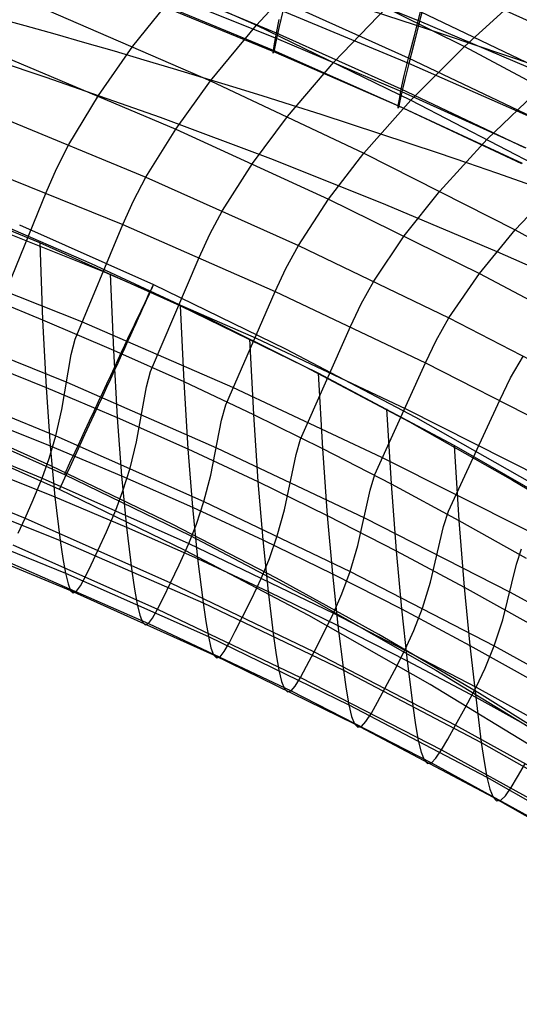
# Model space of a CAD drawing. Extents: x -919 to -345, y -585 to -19.
# Tile 96 of 123: x -539 to -517, y -153 to -110. Entities that reach past the tile are written whole.
import ezdxf

# ---------------------------------------------------------------- set-up
doc = ezdxf.new("R2010")
doc.units = 0
for name, color, linetype in [('IMBOTT_SEDU', 139, 'CONTINUOUS'), ('SCHIUMATO', 84, 'CONTINUOUS'), ('TELAIO', 3, 'CONTINUOUS')]:
    doc.layers.add(name, color=color, linetype=linetype)

msp = doc.modelspace()

# ---------------------------------------------------------------- linework, layer by layer
at = {"layer": 'IMBOTT_SEDU'}
for p, q in [((-538.59, -118.496, -29.467), (-532.724, -121.116, -29.47)), ((-532.724, -121.116, -29.47), (-526.946, -123.923, -29.473)), ((-526.946, -123.923, -29.473), (-521.261, -126.914, -29.476)), ((-537.217, -129.039, -11.297), (-542.629, -126.637, -11.287)), ((-542.215, -126.916, -11.284), (-536.624, -129.418, -11.295)), ((-521.261, -126.914, -29.476), (-515.677, -130.086, -29.478)), ((-536.833, -130.086, -47.28), (-542.414, -127.597, -47.28)), ((-531.882, -131.607, -11.308), (-537.217, -129.039, -11.297)), ((-536.624, -129.418, -11.295), (-531.116, -132.099, -11.306)), ((-531.336, -132.753, -47.28), (-536.833, -130.086, -47.28)), ((-527.344, -133.956, -11.317), (-531.882, -131.607, -11.308)), ((-531.116, -132.099, -11.306), (-525.697, -134.955, -11.317)), ((-525.927, -135.596, -47.28), (-531.336, -132.753, -47.28)), ((-522.871, -136.425, -11.326), (-527.344, -133.956, -11.317)), ((-525.697, -134.955, -11.317), (-520.372, -137.983, -11.327)), ((-520.613, -138.612, -47.28), (-525.927, -135.596, -47.28)), ((-518.466, -139.013, -11.334), (-522.871, -136.425, -11.326)), ((-520.372, -137.983, -11.327), (-515.147, -141.18, -11.336)), ((-515.399, -141.796, -47.28), (-520.613, -138.612, -47.28)), ((-514.132, -141.716, -11.341), (-518.466, -139.013, -11.334))]:
    msp.add_line(p, q, dxfattribs=at)
at = {"layer": 'IMBOTT_SEDU', "extrusion": (0.907245, -0.420594, 0.002511)}
msp.add_arc((-355.707, -27.965, -432.445), 21.768, 303.1318, 54.6588, dxfattribs=at)
at = {"layer": 'SCHIUMATO'}
for p, q in [((-536.292, -106.173, 226.19), (-528.222, -109.77, 225.485)), ((-528.222, -109.77, 225.485), (-525.941, -107.301, 235.773)), ((-521.082, -109.588, 28.519), (-526.642, -107.362, 28.47)), ((-525.941, -107.301, 235.773), (-519.124, -110.7, 235.113)), ((-527.342, -110.346, 59.642), (-532.88, -108.127, 59.611)), ((-527.344, -110.12, 107.164), (-532.861, -107.805, 107.167)), ((-533.625, -110.689, 215.42), (-531.637, -108.208, 225.789)), ((-520.783, -108.431, 20.754), (-521.082, -109.588, 28.519)), ((-519.124, -110.7, 235.113), (-516.518, -108.324, 245.302)), ((-538.21, -108.738, 215.796), (-530.235, -112.2, 215.134)), ((-527.474, -110.87, 90.836), (-532.988, -108.577, 90.821)), ((-527.463, -110.93, 75.25), (-532.985, -108.67, 75.226)), ((-521.568, -111.202, 123.46), (-527.045, -108.744, 123.479)), ((-524.831, -111.381, 225.174), (-522.52, -108.976, 235.446)), ((-527.07, -109.153, 44.041), (-527.226, -109.825, 51.832)), ((-521.552, -111.441, 44.082), (-527.07, -109.153, 44.041)), ((-521.321, -110.277, 131.621), (-521.047, -109.184, 139.745)), ((-515.602, -111.777, 139.714), (-521.047, -109.184, 139.745)), ((-530.235, -112.2, 215.134), (-528.222, -109.77, 225.485)), ((-528.222, -109.77, 225.485), (-521.463, -113.041, 224.857)), ((-527.344, -110.12, 107.164), (-527.221, -109.51, 115.341)), ((-527.226, -109.825, 51.832), (-527.342, -110.346, 59.642)), ((-521.082, -109.588, 28.519), (-521.338, -110.591, 36.297)), ((-515.569, -111.93, 28.57), (-521.082, -109.588, 28.519)), ((-527.428, -110.577, 98.912), (-527.344, -110.12, 107.164)), ((-521.881, -112.562, 107.161), (-527.344, -110.12, 107.164)), ((-521.568, -111.202, 123.46), (-521.321, -110.277, 131.621)), ((-537.416, -112.047, -44.677), (-542.443, -110.391, -44.643)), ((-535.132, -112.846, 206.302), (-533.625, -110.689, 215.42)), ((-527.474, -110.87, 90.836), (-527.428, -110.577, 98.912)), ((-527.418, -110.715, 67.474), (-527.463, -110.93, 75.25)), ((-527.342, -110.346, 59.642), (-527.418, -110.715, 67.474)), ((-521.853, -112.687, 59.675), (-527.342, -110.346, 59.642)), ((-521.338, -110.591, 36.297), (-521.552, -111.441, 44.082)), ((-521.463, -113.041, 224.857), (-519.124, -110.7, 235.113)), ((-519.124, -110.7, 235.113), (-512.409, -114.295, 234.427)), ((-539.666, -110.972, 206.612), (-531.753, -114.31, 206.063)), ((-527.484, -110.987, 82.948), (-527.474, -110.87, 90.836)), ((-527.463, -110.93, 75.25), (-527.484, -110.987, 82.948)), ((-522.013, -113.287, 90.852), (-527.474, -110.87, 90.836)), ((-521.993, -113.314, 75.275), (-527.463, -110.93, 75.25)), ((-526.868, -113.76, 214.842), (-524.831, -111.381, 225.174)), ((-521.753, -111.961, 115.329), (-521.568, -111.202, 123.46)), ((-521.552, -111.441, 44.082), (-521.724, -112.14, 51.869)), ((-516.149, -113.785, 123.44), (-521.568, -111.202, 123.46)), ((-516.083, -113.847, 44.125), (-521.552, -111.441, 44.082)), ((-521.881, -112.562, 107.161), (-521.753, -111.961, 115.329)), ((-532.425, -113.804, -44.711), (-537.416, -112.047, -44.677)), ((-531.753, -114.31, 206.063), (-530.235, -112.2, 215.134)), ((-530.235, -112.2, 215.134), (-523.523, -115.367, 214.546)), ((-521.724, -112.14, 51.869), (-521.853, -112.687, 59.675)), ((-536.43, -114.983, 197.155), (-535.132, -112.846, 206.302)), ((-521.967, -113.008, 98.919), (-521.881, -112.562, 107.161)), ((-521.853, -112.687, 59.675), (-521.94, -113.079, 67.503)), ((-516.475, -115.127, 107.158), (-521.881, -112.562, 107.161)), ((-516.417, -115.148, 59.709), (-521.853, -112.687, 59.675)), ((-518.121, -114.749, 224.535), (-515.754, -112.474, 234.773)), ((-540.922, -113.172, 197.397), (-533.06, -116.408, 196.968)), ((-523.523, -115.367, 214.546), (-521.463, -113.041, 224.857)), ((-522.019, -113.389, 82.97), (-522.013, -113.287, 90.852)), ((-522.013, -113.287, 90.852), (-521.967, -113.008, 98.919)), ((-516.608, -115.828, 90.869), (-522.013, -113.287, 90.852)), ((-521.94, -113.079, 67.503), (-521.993, -113.314, 75.275)), ((-521.463, -113.041, 224.857), (-514.803, -116.504, 224.207)), ((-521.993, -113.314, 75.275), (-522.019, -113.389, 82.97)), ((-516.578, -115.82, 75.302), (-521.993, -113.314, 75.275)), ((-527.473, -115.661, -44.745), (-532.425, -113.804, -44.711)), ((-528.397, -115.821, 205.82), (-526.868, -113.76, 214.842)), ((-533.06, -116.408, 196.968), (-531.753, -114.31, 206.063)), ((-531.753, -114.31, 206.063), (-525.062, -117.379, 205.572)), ((-536.972, -116.046, 192.537), (-536.43, -114.983, 197.155)), ((-520.202, -117.022, 214.244), (-518.121, -114.749, 224.535)), ((-541.882, -115.322, 188.127), (-534.061, -118.484, 187.823)), ((-525.062, -117.379, 205.572), (-523.523, -115.367, 214.546)), ((-523.523, -115.367, 214.546), (-516.905, -118.723, 213.938)), ((-529.711, -117.879, 196.776), (-528.397, -115.821, 205.82)), ((-522.561, -117.619, -44.779), (-527.473, -115.661, -44.745)), ((-537.424, -117.088, 187.956), (-536.972, -116.046, 192.537)), ((-537.695, -119.293, -35.893), (-543.92, -116.752, -35.894)), ((-533.605, -117.455, 192.376), (-533.06, -116.408, 196.968)), ((-533.06, -116.408, 196.968), (-526.384, -119.398, 196.579)), ((-516.905, -118.723, 213.938), (-514.803, -116.504, 224.207)), ((-539.486, -122.146, 166.371), (-537.424, -117.088, 187.956)), ((-521.751, -118.984, 205.318), (-520.202, -117.022, 214.244)), ((-542.654, -117.447, 178.83), (-534.876, -120.56, 178.661)), ((-534.061, -118.484, 187.823), (-533.605, -117.455, 192.376)), ((-526.384, -119.398, 196.579), (-525.062, -117.379, 205.572)), ((-525.062, -117.379, 205.572), (-518.463, -120.635, 205.06)), ((-517.694, -119.676, -44.811), (-522.561, -117.619, -44.779)), ((-530.26, -118.911, 192.211), (-529.711, -117.879, 196.776)), ((-540.203, -118.135, -35.78), (-535.45, -120.199, -35.78)), ((-536.158, -123.508, 166.368), (-534.061, -118.484, 187.823)), ((-534.061, -118.484, 187.823), (-527.399, -121.419, 187.547)), ((-530.72, -119.928, 187.687), (-530.26, -118.911, 192.211)), ((-518.463, -120.635, 205.06), (-516.905, -118.723, 213.938)), ((-516.905, -118.723, 213.938), (-510.384, -122.265, 213.315)), ((-531.558, -122.042, -35.891), (-537.695, -119.293, -35.893)), ((-537.695, -119.293, -35.893), (-537.576, -122.651, -19.912)), ((-523.08, -120.962, 196.379), (-521.751, -118.984, 205.318)), ((-543.608, -119.659, 169.575), (-535.879, -122.734, 169.546)), ((-526.936, -120.414, 192.043), (-526.384, -119.398, 196.579)), ((-526.384, -119.398, 196.579), (-519.799, -122.573, 196.174)), ((-512.872, -121.832, -44.842), (-517.694, -119.676, -44.811)), ((-535.45, -120.199, -35.78), (-530.751, -122.386, -35.779)), ((-532.849, -124.917, 166.366), (-530.72, -119.928, 187.687)), ((-534.876, -120.56, 178.661), (-528.236, -123.46, 178.507)), ((-527.399, -121.419, 187.547), (-526.936, -120.414, 192.043)), ((-519.799, -122.573, 196.174), (-518.463, -120.635, 205.06)), ((-518.463, -120.635, 205.06), (-511.961, -124.075, 204.533)), ((-534.615, -120.642, -35.892), (-534.477, -123.979, -19.91)), ((-523.635, -121.963, 191.871), (-523.08, -120.962, 196.379)), ((-540.697, -121.378, -19.913), (-537.576, -122.651, -19.912)), ((-529.561, -126.374, 166.364), (-527.399, -121.419, 187.547)), ((-527.399, -121.419, 187.547), (-520.826, -124.539, 187.258)), ((-544.182, -122.292, 158.577), (-536.516, -125.378, 158.562)), ((-525.515, -124.997, -35.89), (-531.558, -122.042, -35.891)), ((-531.558, -122.042, -35.891), (-531.402, -125.362, -19.909)), ((-524.101, -122.956, 187.404), (-523.635, -121.963, 191.871)), ((-537.576, -122.651, -19.912), (-537.427, -125.618, -3.853)), ((-537.576, -122.651, -19.912), (-534.477, -123.979, -19.91)), ((-535.879, -122.734, 169.546), (-529.269, -125.604, 169.519)), ((-530.751, -122.386, -35.779), (-526.11, -124.695, -35.779)), ((-520.356, -123.558, 191.695), (-519.799, -122.573, 196.174)), ((-519.799, -122.573, 196.174), (-513.308, -125.931, 195.753)), ((-526.293, -127.879, 166.362), (-524.101, -122.956, 187.404)), ((-536.327, -124.179, 163.609), (-536.158, -123.508, 166.368)), ((-528.524, -123.494, -35.891), (-528.352, -126.799, -19.908)), ((-528.236, -123.46, 178.507), (-521.683, -126.548, 178.346)), ((-520.826, -124.539, 187.258), (-520.356, -123.558, 191.695)), ((-534.477, -123.979, -19.91), (-534.312, -126.934, -3.853)), ((-534.477, -123.979, -19.91), (-531.402, -125.362, -19.909)), ((-540.564, -124.359, -3.853), (-537.427, -125.618, -3.853)), ((-536.734, -126.578, 153.167), (-536.327, -124.179, 163.609)), ((-517.101, -125.199, 191.515), (-516.541, -124.229, 195.965)), ((-544.605, -124.636, 147.504), (-537.004, -127.726, 147.509)), ((-533.026, -125.59, 163.609), (-532.849, -124.917, 166.366)), ((-526.11, -124.695, -35.779), (-521.53, -127.123, -35.779)), ((-523.047, -129.43, 166.359), (-520.826, -124.539, 187.258)), ((-520.826, -124.539, 187.258), (-514.346, -127.843, 186.957)), ((-531.402, -125.362, -19.909), (-531.223, -128.307, -3.854)), ((-531.402, -125.362, -19.909), (-528.352, -126.799, -19.908)), ((-519.575, -128.154, -35.888), (-525.515, -124.997, -35.89)), ((-525.515, -124.997, -35.89), (-525.327, -128.291, -19.907)), ((-517.574, -126.168, 187.109), (-517.101, -125.199, 191.515)), ((-537.427, -125.618, -3.853), (-537.246, -128.17, 11.926)), ((-537.427, -125.618, -3.853), (-534.312, -126.934, -3.853)), ((-536.516, -125.378, 158.562), (-529.963, -128.257, 158.548)), ((-533.463, -127.995, 153.162), (-533.026, -125.59, 163.609)), ((-529.269, -125.604, 169.519), (-522.742, -128.663, 169.491)), ((-519.824, -131.028, 166.357), (-517.574, -126.168, 187.109)), ((-545.13, -126.503, 136.351), (-537.594, -129.581, 136.364)), ((-537.004, -127.726, 147.509), (-536.734, -126.578, 153.167)), ((-529.744, -127.048, 163.608), (-529.561, -126.374, 166.364)), ((-522.532, -126.55, -35.889), (-522.329, -129.836, -19.906)), ((-521.683, -126.548, 178.346), (-515.224, -129.821, 178.178)), ((-540.395, -126.913, 11.926), (-537.246, -128.17, 11.926)), ((-534.312, -126.934, -3.853), (-534.12, -129.484, 11.926)), ((-534.312, -126.934, -3.853), (-531.223, -128.307, -3.854)), ((-530.214, -129.46, 153.158), (-529.744, -127.048, 163.608)), ((-528.352, -126.799, -19.908), (-528.159, -129.737, -3.854)), ((-528.352, -126.799, -19.908), (-525.327, -128.291, -19.907)), ((-521.53, -127.123, -35.779), (-517.014, -129.67, -35.779)), ((-537.294, -128.723, 141.917), (-537.004, -127.726, 147.509)), ((-537.004, -127.726, 147.509), (-530.519, -130.604, 147.516)), ((-526.484, -128.554, 163.607), (-526.293, -127.879, 166.362)), ((-545.821, -128.285, 121.937), (-538.344, -131.333, 121.944)), ((-537.246, -128.17, 11.926), (-537.036, -130.403, 27.758)), ((-537.246, -128.17, 11.926), (-534.12, -129.484, 11.926)), ((-533.752, -129.141, 147.512), (-533.463, -127.995, 153.162)), ((-531.223, -128.307, -3.854), (-531.019, -130.856, 11.925)), ((-531.223, -128.307, -3.854), (-528.159, -129.737, -3.854)), ((-529.963, -128.257, 158.548), (-523.497, -131.325, 158.532)), ((-525.327, -128.291, -19.907), (-525.121, -131.222, -3.854)), ((-525.327, -128.291, -19.907), (-522.329, -129.836, -19.906)), ((-513.744, -131.511, -35.885), (-519.575, -128.154, -35.888)), ((-519.575, -128.154, -35.888), (-519.359, -131.435, -19.904)), ((-537.594, -129.581, 136.364), (-537.294, -128.723, 141.917)), ((-526.987, -130.972, 153.153), (-526.484, -128.554, 163.607)), ((-522.742, -128.663, 169.491), (-516.305, -131.907, 169.462)), ((-540.192, -129.136, 27.759), (-537.036, -130.403, 27.758)), ((-534.059, -130.134, 141.923), (-533.752, -129.141, 147.512)), ((-537.984, -130.532, 129.181), (-537.594, -129.581, 136.364)), ((-537.594, -129.581, 136.364), (-531.175, -132.443, 136.375)), ((-534.12, -129.484, 11.926), (-533.902, -131.726, 27.756)), ((-534.12, -129.484, 11.926), (-531.019, -130.856, 11.925)), ((-530.519, -130.604, 147.516), (-530.214, -129.46, 153.158)), ((-523.245, -130.106, 163.607), (-523.047, -129.43, 166.359)), ((-517.014, -129.67, -35.779), (-512.565, -132.334, -35.779)), ((-543.145, -129.786, 43.629), (-536.804, -132.308, 43.624)), ((-528.159, -129.737, -3.854), (-527.944, -132.284, 11.925)), ((-528.159, -129.737, -3.854), (-525.121, -131.222, -3.854)), ((-523.781, -132.53, 153.148), (-523.245, -130.106, 163.607)), ((-522.329, -129.836, -19.906), (-522.111, -132.763, -3.854)), ((-522.329, -129.836, -19.906), (-519.359, -131.435, -19.904)), ((-538.344, -131.333, 121.944), (-537.984, -130.532, 129.181)), ((-537.036, -130.403, 27.758), (-536.804, -132.308, 43.624)), ((-537.036, -130.403, 27.758), (-533.902, -131.726, 27.756)), ((-534.375, -130.988, 136.369), (-534.059, -130.134, 141.923)), ((-531.019, -130.856, 11.925), (-530.794, -133.105, 27.755)), ((-531.019, -130.856, 11.925), (-527.944, -132.284, 11.925)), ((-530.844, -131.594, 141.93), (-530.519, -130.604, 147.516)), ((-530.519, -130.604, 147.516), (-524.122, -133.67, 147.522)), ((-527.31, -132.114, 147.519), (-526.987, -130.972, 153.153)), ((-542.916, -131.161, 59.552), (-536.572, -133.738, 59.545)), ((-538.643, -131.99, 114.708), (-538.344, -131.333, 121.944)), ((-538.344, -131.333, 121.944), (-531.978, -134.167, 121.95)), ((-534.781, -131.932, 129.185), (-534.375, -130.988, 136.369)), ((-525.121, -131.222, -3.854), (-524.895, -133.769, 11.925)), ((-525.121, -131.222, -3.854), (-522.111, -132.763, -3.854)), ((-523.497, -131.325, 158.532), (-517.121, -134.579, 158.514)), ((-520.029, -131.705, 163.606), (-519.824, -131.028, 166.357)), ((-533.902, -131.726, 27.756), (-533.668, -133.65, 43.622)), ((-533.902, -131.726, 27.756), (-530.794, -133.105, 27.755)), ((-531.175, -132.443, 136.375), (-530.844, -131.594, 141.93)), ((-520.599, -134.136, 153.142), (-520.029, -131.705, 163.606)), ((-519.359, -131.435, -19.904), (-519.129, -134.36, -3.853)), ((-519.359, -131.435, -19.904), (-516.417, -133.086, -19.903)), ((-542.706, -131.874, 75.516), (-536.355, -134.501, 75.509)), ((-535.152, -132.726, 121.947), (-534.781, -131.932, 129.185)), ((-527.652, -133.099, 141.936), (-527.31, -132.114, 147.519)), ((-538.883, -132.509, 107.456), (-532.542, -135.312, 107.455)), ((-536.804, -132.308, 43.624), (-536.686, -133.095, 51.578)), ((-536.804, -132.308, 43.624), (-530.558, -135.045, 43.62)), ((-531.596, -133.381, 129.19), (-531.175, -132.443, 136.375)), ((-531.175, -132.443, 136.375), (-524.844, -135.492, 136.387)), ((-527.944, -132.284, 11.925), (-527.712, -134.539, 27.754)), ((-527.944, -132.284, 11.925), (-524.895, -133.769, 11.925)), ((-524.122, -133.67, 147.522), (-523.781, -132.53, 153.148)), ((-516.836, -133.35, 163.605), (-516.623, -132.672, 166.354)), ((-536.686, -133.095, 51.578), (-536.572, -133.738, 59.545)), ((-535.457, -133.375, 114.709), (-535.152, -132.726, 121.947)), ((-530.794, -133.105, 27.755), (-530.558, -135.045, 43.62)), ((-530.794, -133.105, 27.755), (-527.712, -134.539, 27.754)), ((-528, -133.944, 136.381), (-527.652, -133.099, 141.936)), ((-522.111, -132.763, -3.854), (-521.874, -135.31, 11.925)), ((-522.111, -132.763, -3.854), (-519.129, -134.36, -3.853)), ((-539.265, -133.178, 91.493), (-532.942, -135.944, 91.489)), ((-535.703, -133.887, 107.455), (-535.457, -133.375, 114.709)), ((-531.978, -134.167, 121.95), (-531.596, -133.381, 129.19)), ((-517.441, -135.787, 153.137), (-516.836, -133.35, 163.605)), ((-536.572, -133.738, 59.545), (-536.464, -134.209, 67.524)), ((-536.572, -133.738, 59.545), (-530.323, -136.517, 59.54)), ((-535.92, -134.294, 99.486), (-535.703, -133.887, 107.455)), ((-533.668, -133.65, 43.622), (-533.549, -134.449, 51.575)), ((-528.436, -134.874, 129.195), (-528, -133.944, 136.381)), ((-524.895, -133.769, 11.925), (-524.656, -136.029, 27.753)), ((-524.895, -133.769, 11.925), (-521.874, -135.31, 11.925)), ((-524.482, -134.652, 141.943), (-524.122, -133.67, 147.522)), ((-524.122, -133.67, 147.522), (-517.817, -136.922, 147.53)), ((-536.464, -134.209, 67.524), (-536.355, -134.501, 75.509)), ((-536.094, -134.537, 91.491), (-535.92, -134.294, 99.486)), ((-532.291, -134.809, 114.71), (-531.978, -134.167, 121.95)), ((-531.978, -134.167, 121.95), (-525.698, -137.186, 121.958)), ((-520.958, -135.273, 147.526), (-520.599, -134.136, 153.142)), ((-519.129, -134.36, -3.853), (-518.882, -136.906, 11.925)), ((-519.129, -134.36, -3.853), (-516.176, -136.01, -3.853)), ((-536.355, -134.501, 75.509), (-536.235, -134.608, 83.498)), ((-536.355, -134.501, 75.509), (-530.093, -137.323, 75.504)), ((-536.235, -134.608, 83.498), (-536.094, -134.537, 91.491)), ((-533.549, -134.449, 51.575), (-533.434, -135.103, 59.542)), ((-532.542, -135.312, 107.455), (-532.291, -134.809, 114.71)), ((-527.712, -134.539, 27.754), (-527.473, -136.492, 43.618)), ((-527.712, -134.539, 27.754), (-524.656, -136.029, 27.753)), ((-524.844, -135.492, 136.387), (-524.482, -134.652, 141.943)), ((-517.121, -134.579, 158.514), (-510.842, -138.018, 158.495)), ((-533.434, -135.103, 59.542), (-533.324, -135.586, 67.521)), ((-530.558, -135.045, 43.62), (-530.439, -135.853, 51.572)), ((-530.558, -135.045, 43.62), (-524.415, -137.993, 43.616)), ((-528.828, -135.653, 121.954), (-528.436, -134.874, 129.195)), ((-521.334, -136.251, 141.95), (-520.958, -135.273, 147.526)), ((-533.324, -135.586, 67.521), (-533.211, -135.888, 75.507)), ((-532.942, -135.944, 91.489), (-532.764, -135.71, 99.484)), ((-532.764, -135.71, 99.484), (-532.542, -135.312, 107.455)), ((-532.542, -135.312, 107.455), (-526.286, -138.301, 107.453)), ((-529.148, -136.287, 114.711), (-528.828, -135.653, 121.954)), ((-525.295, -136.415, 129.2), (-524.844, -135.492, 136.387)), ((-524.844, -135.492, 136.387), (-518.604, -138.727, 136.399)), ((-521.874, -135.31, 11.925), (-521.628, -137.573, 27.753)), ((-521.874, -135.31, 11.925), (-518.882, -136.906, 11.925)), ((-533.211, -135.888, 75.507), (-533.088, -136.006, 83.496)), ((-533.088, -136.006, 83.496), (-532.942, -135.944, 91.489)), ((-532.942, -135.944, 91.489), (-526.708, -138.898, 91.485)), ((-530.439, -135.853, 51.572), (-530.323, -136.517, 59.54)), ((-524.656, -136.029, 27.753), (-524.415, -137.993, 43.616)), ((-524.656, -136.029, 27.753), (-521.628, -137.573, 27.753)), ((-517.817, -136.922, 147.53), (-517.441, -135.787, 153.137)), ((-530.323, -136.517, 59.54), (-530.21, -137.011, 67.518)), ((-530.323, -136.517, 59.54), (-524.174, -139.497, 59.535)), ((-529.404, -136.783, 107.454), (-529.148, -136.287, 114.711)), ((-527.473, -136.492, 43.618), (-527.354, -137.309, 51.57)), ((-525.698, -137.186, 121.958), (-525.295, -136.415, 129.2)), ((-521.712, -137.087, 136.393), (-521.334, -136.251, 141.95)), ((-529.631, -137.173, 99.482), (-529.404, -136.783, 107.454)), ((-518.882, -136.906, 11.925), (-518.628, -139.171, 27.752)), ((-518.882, -136.906, 11.925), (-515.919, -138.556, 11.925)), ((-518.211, -137.896, 141.956), (-517.817, -136.922, 147.53)), ((-517.817, -136.922, 147.53), (-511.61, -140.357, 147.537)), ((-530.21, -137.011, 67.518), (-530.093, -137.323, 75.504)), ((-530.093, -137.323, 75.504), (-529.965, -137.45, 83.493)), ((-530.093, -137.323, 75.504), (-523.928, -140.336, 75.499)), ((-529.965, -137.45, 83.493), (-529.814, -137.397, 91.487)), ((-529.814, -137.397, 91.487), (-529.631, -137.173, 99.482)), ((-527.354, -137.309, 51.57), (-527.236, -137.982, 59.537)), ((-526.025, -137.812, 114.713), (-525.698, -137.186, 121.958)), ((-525.698, -137.186, 121.958), (-519.506, -140.389, 121.965)), ((-522.178, -138.002, 129.205), (-521.712, -137.087, 136.393)), ((-526.286, -138.301, 107.453), (-526.025, -137.812, 114.713)), ((-521.628, -137.573, 27.753), (-521.384, -139.545, 43.614)), ((-521.628, -137.573, 27.753), (-518.628, -139.171, 27.752)), ((-527.236, -137.982, 59.537), (-527.119, -138.485, 67.516)), ((-524.415, -137.993, 43.616), (-524.294, -138.817, 51.568)), ((-524.415, -137.993, 43.616), (-518.381, -141.15, 43.613)), ((-522.591, -138.765, 121.961), (-522.178, -138.002, 129.205)), ((-518.604, -138.727, 136.399), (-518.211, -137.896, 141.956)), ((-527.119, -138.485, 67.516), (-526.998, -138.806, 75.501)), ((-526.708, -138.898, 91.485), (-526.519, -138.682, 99.481)), ((-526.519, -138.682, 99.481), (-526.286, -138.301, 107.453)), ((-526.286, -138.301, 107.453), (-520.12, -141.473, 107.452)), ((-519.083, -139.635, 129.21), (-518.604, -138.727, 136.399)), ((-518.604, -138.727, 136.399), (-512.46, -142.144, 136.411)), ((-526.998, -138.806, 75.501), (-526.865, -138.942, 83.491)), ((-526.865, -138.942, 83.491), (-526.708, -138.898, 91.485)), ((-526.708, -138.898, 91.485), (-520.567, -142.038, 91.481)), ((-524.294, -138.817, 51.568), (-524.174, -139.497, 59.535)), ((-522.925, -139.383, 114.715), (-522.591, -138.765, 121.961)), ((-524.174, -139.497, 59.535), (-524.054, -140.007, 67.513)), ((-524.174, -139.497, 59.535), (-518.133, -142.675, 59.53)), ((-523.192, -139.864, 107.453), (-522.925, -139.383, 114.715)), ((-521.384, -139.545, 43.614), (-521.262, -140.375, 51.566)), ((-518.628, -139.171, 27.752), (-518.381, -141.15, 43.613)), ((-518.628, -139.171, 27.752), (-515.659, -140.823, 27.751)), ((-524.054, -140.007, 67.513), (-523.928, -140.336, 75.499)), ((-523.43, -140.237, 99.479), (-523.192, -139.864, 107.453)), ((-519.506, -140.389, 121.965), (-519.083, -139.635, 129.21)), ((-523.928, -140.336, 75.499), (-523.788, -140.48, 83.489)), ((-523.928, -140.336, 75.499), (-517.865, -143.54, 75.494)), ((-523.788, -140.48, 83.489), (-523.625, -140.445, 91.483)), ((-523.625, -140.445, 91.483), (-523.43, -140.237, 99.479)), ((-521.262, -140.375, 51.566), (-521.14, -141.062, 59.532)), ((-519.847, -140.999, 114.716), (-519.506, -140.389, 121.965)), ((-519.506, -140.389, 121.965), (-513.41, -143.773, 121.974)), ((-521.14, -141.062, 59.532), (-521.016, -141.578, 67.511)), ((-520.12, -141.473, 107.452), (-519.847, -140.999, 114.716)), ((-518.381, -141.15, 43.613), (-518.258, -141.983, 51.564)), ((-518.381, -141.15, 43.613), (-512.463, -144.512, 43.61)), ((-521.016, -141.578, 67.511), (-520.884, -141.914, 75.497)), ((-520.365, -141.838, 99.477), (-520.12, -141.473, 107.452)), ((-520.12, -141.473, 107.452), (-514.05, -144.825, 107.451)), ((-520.884, -141.914, 75.497), (-520.737, -142.066, 83.487)), ((-520.737, -142.066, 83.487), (-520.567, -142.038, 91.481)), ((-520.567, -142.038, 91.481), (-520.365, -141.838, 99.477)), ((-520.567, -142.038, 91.481), (-514.525, -145.36, 91.477)), ((-518.258, -141.983, 51.564), (-518.133, -142.675, 59.53)), ((-516.793, -142.661, 114.718), (-516.446, -142.059, 121.969)), ((-518.133, -142.675, 59.53), (-518.003, -143.197, 67.508)), ((-518.133, -142.675, 59.53), (-512.203, -146.048, 59.526)), ((-517.072, -143.127, 107.451), (-516.793, -142.661, 114.718)), ((-518.003, -143.197, 67.508), (-517.865, -143.54, 75.494)), ((-517.323, -143.484, 99.475), (-517.072, -143.127, 107.451)), ((-517.865, -143.54, 75.494), (-517.71, -143.698, 83.485)), ((-517.865, -143.54, 75.494), (-511.907, -146.93, 75.49)), ((-517.71, -143.698, 83.485), (-517.532, -143.677, 91.479)), ((-517.532, -143.677, 91.479), (-517.323, -143.484, 99.475))]:
    msp.add_line(p, q, dxfattribs=at)
at = {"layer": 'SCHIUMATO', "extrusion": (-1.24771e-05, 4.60852e-05, 1)}
msp.add_arc((-631.986, -443.854, -46.994), 356.655, 61.21858, 118.54818, dxfattribs=at)
at = {"layer": 'TELAIO', "extrusion": (-1.27117e-16, -0.04013, 0.999194)}
msp.add_arc((-631.948, -357.63, 226.163), 291.855, 32.13766, 90, dxfattribs=at)
at = {"layer": 'TELAIO', "extrusion": (1.28822e-16, -0.04013, 0.999194)}
msp.add_arc((-631.948, -357.63, 221.271), 286.75, 32.13766, 90, dxfattribs=at)
at = {"layer": 'TELAIO', "extrusion": (-1.02904e-16, -0.04013, 0.999194)}
msp.add_arc((-631.948, -357.63, 231.268), 286.963, 32.13766, 90, dxfattribs=at)
at = {"layer": 'TELAIO', "extrusion": (-3.0222e-16, -0.04013, 0.999194)}
msp.add_arc((-631.948, -357.63, 226.376), 281.858, 32.13766, 90, dxfattribs=at)
at = {"layer": 'TELAIO'}
for centre, radius in [((-631.95, -445.649, -36.09), 358.656), ((-631.95, -445.649, -41.09), 353.656), ((-631.95, -445.649, -31.09), 353.656), ((-631.95, -445.649, -36.09), 348.656)]:
    msp.add_arc(centre, radius, 61.51327, 89.99964, dxfattribs=at)

doc.saveas('drawing.dxf')
